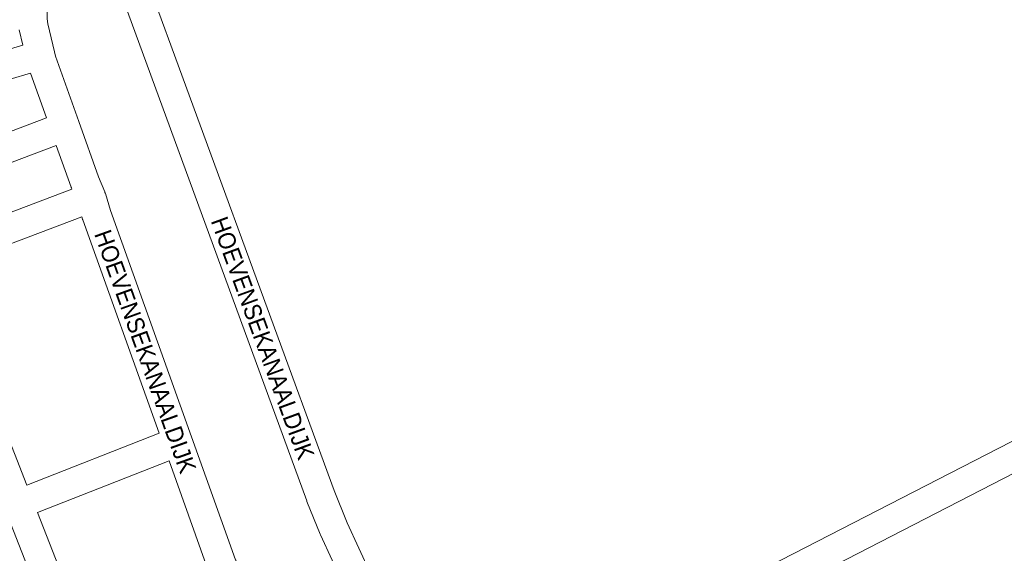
# Model space of a CAD drawing. Header units: metres. Extents: x 123819 to 142731, y 393440 to 405763.
# Tile 212 of 256: x 135695 to 136134, y 396775 to 397013. Entities that reach past the tile are written whole.
import ezdxf
from ezdxf.enums import TextEntityAlignment as Align

# ---------------------------------------------------------------- set-up
doc = ezdxf.new("R2010")
doc.units = ezdxf.units.M
doc.header["$MEASUREMENT"] = 0
for name, color, linetype, lineweight in [('gs-anno-wegen algemeen tekst', 7, 'Continuous', 0), ('gs-knt-fietspaden', 7, 'Continuous', 0), ('gs-knt-wegen algemeen', 7, 'Continuous', 0)]:
    doc.layers.add(name, color=color, linetype=linetype, lineweight=lineweight)
doc.styles.add('Style-Arial', font='arial.ttf')

msp = doc.modelspace()

# ---------------------------------------------------------------- linework, layer by layer
at = {"layer": 'gs-knt-fietspaden', "color": 7, "linetype": 'Continuous', "flags": 128}
for points in [[(135874.24, 396670.63), (135842.42, 396753.76), (135839.4, 396761.05), (135829.06, 396783.66), (135828.95, 396783.92), (135823.03, 396798.49), (135822.95, 396798.7), (135732.65, 397045.31), (135731.17, 397048.19), (135726.44, 397057.37)], [(135745.64, 397047.69), (135835.14, 396803.29), (135840.96, 396788.95), (135851.29, 396766.35), (135851.38, 396766.14), (135854.48, 396758.67), (135854.55, 396758.5), (135886.29, 396675.59)]]:
    msp.add_lwpolyline(points, dxfattribs=at)
at = {"layer": 'gs-knt-wegen algemeen', "color": 7, "linetype": 'Continuous', "flags": 128}
for points in [[(135703.87, 397049.05), (135703.95, 397048.82), (135704.04, 397048.57), (135704.12, 397048.32), (135704.18, 397048.07), (135704.24, 397047.81), (135704.29, 397047.55), (135706.76, 397031.77), (135706.79, 397031.54), (135706.81, 397031.32), (135706.83, 397031.09), (135707.32, 397021.41), (135707.32, 397021.4), (135707.32, 397021.39), (135707.32, 397021.38), (135707.33, 397021.09), (135707.33, 397021.05), (135707.3, 397013.61), (135707.59, 397011.3), (135710.51, 396998.86), (135710.98, 396996.85), (135710.98, 396996.84), (135710.98, 396996.84)], [(135671.62, 396994.6), (135696.43, 397001.88), (135694.84, 397008.66)], [(135710.98, 396996.84), (135721.34, 396967.73), (135730.09, 396943.14), (135732.93, 396936.42), (135732.96, 396936.34), (135733.01, 396936.23), (135733.06, 396936.08), (135733.08, 396936.04), (135733.11, 396935.93), (135733.16, 396935.78), (135733.18, 396935.73), (135735.41, 396928.14), (135771.58, 396827.29), (135791.21, 396772.49), (135791.28, 396772.29), (135792.25, 396769.26), (135792.33, 396769.01), (135792.4, 396768.75), (135795.71, 396754.63), (135796.58, 396751.96), (135827.33, 396669.12), (135827.38, 396668.97), (135832.33, 396654.61)], [(135682.13, 396960.01), (135706.94, 396969.38), (135699.84, 396989.32), (135681.63, 396983.97)], [(135718.3, 396937.59), (135718.03, 396938.25), (135717.96, 396938.42), (135717.89, 396938.6), (135711.3, 396957.11), (135680.52, 396945.48)], [(135655.82, 396913.99), (135718.3, 396937.59)], [(135722.67, 396925.32), (135660.58, 396901.87)], [(135757.19, 396828.84), (135723.09, 396923.92), (135723.03, 396924.1), (135722.97, 396924.28), (135722.67, 396925.32)], [(135660.58, 396901.87), (135698.24, 396805.74)], [(136007.34, 396758.47), (136158.13, 396836.03)], [(135698.24, 396805.74), (135757.19, 396828.84)], [(136158.57, 396821.62), (136013.33, 396746.91), (136007.03, 396743.58), (135994.69, 396736.38), (135982.76, 396728.52), (135977.06, 396724.42), (135919.45, 396679.03), (135919.31, 396678.93), (135919.17, 396678.82), (135912.04, 396673.81), (135911.79, 396673.64), (135911.54, 396673.48), (135903.98, 396669.14), (135903.78, 396669.03), (135903.58, 396668.93), (135899.66, 396667.02), (135899.48, 396666.94), (135899.29, 396666.86), (135894.18, 396664.75)], [(135761.58, 396816.58), (135702.99, 396793.62)], [(135820.4, 396649.24), (135815.1, 396664.66), (135784.32, 396747.56), (135784.23, 396747.83), (135783.24, 396750.88), (135783.16, 396751.14), (135783.1, 396751.4), (135779.78, 396765.52), (135778.92, 396768.19), (135761.58, 396816.58)], [(135702.99, 396793.62), (135739.85, 396699.35)], [(135718.75, 396662.9), (135720.65, 396668.27), (135727.72, 396689.18), (135728.2, 396691.48), (135728.22, 396692.16), (135728.15, 396692.88), (135727.6, 396694.94), (135690.86, 396788.86)]]:
    msp.add_lwpolyline(points, dxfattribs=at)

# ---------------------------------------------------------------- texts
at = {"layer": 'gs-anno-wegen algemeen tekst', "color": 7, "style": 'Style-Arial', "width": 0.909091}
for rotation, p in [(290.111, (135803.31, 396871.27)), (289.7302, (135751.02, 396865.31))]:
    msp.add_text('HOEVENSEKANAALDIJK', height=7.7, rotation=rotation, dxfattribs=at).set_placement(p, align=Align.MIDDLE_CENTER)

doc.saveas('drawing.dxf')
